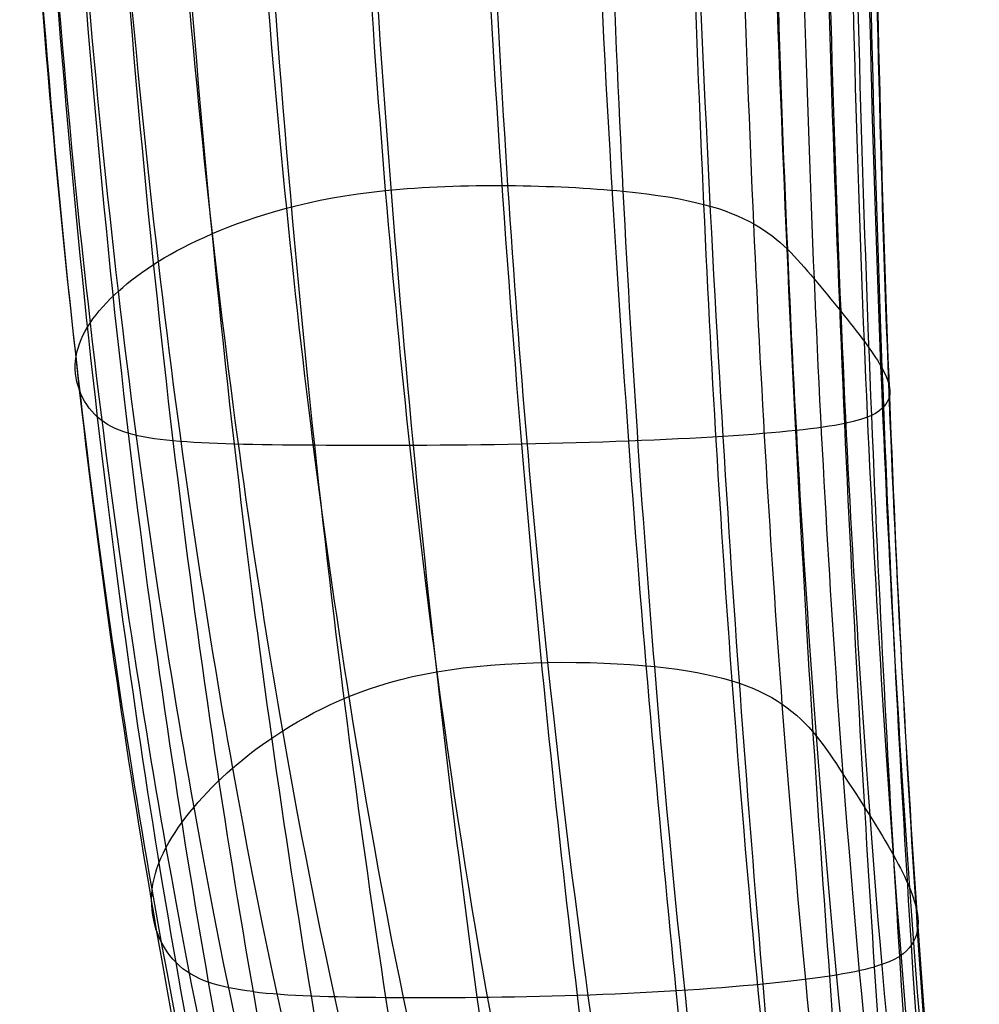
# Model space of a CAD drawing. Header units: millimetres. Extents: x -280 to 280, y -267 to 247.
# Tile 3 of 256: x -279 to -246, y -185 to -152. Entities that reach past the tile are written whole.
import ezdxf

# ---------------------------------------------------------------- set-up
doc = ezdxf.new("R2010")
doc.units = ezdxf.units.MM
doc.layers.add('SEDUTA SCHIENALE', color=7, linetype='Continuous')

msp = doc.modelspace()

# ---------------------------------------------------------------- linework, layer by layer
at = {"layer": 'SEDUTA SCHIENALE', "color": 132, "true_color": 0x00c0c0}
for points in [[(-267.422, -136.321, 665.916), (-266.839, -152.747, 663.709), (-265.689, -164.75, 658.539), (-264.442, -174.109, 651.102)], [(-263.006, -136.309, 665.344), (-262.568, -152.632, 663.195), (-261.668, -164.527, 658.087), (-260.703, -173.796, 650.746)], [(-257.091, -173.937, 650.767), (-257.844, -164.709, 658.056), (-258.559, -152.842, 663.138), (-258.896, -136.533, 665.257)], [(-271.06, -136.642, 667.077), (-270.313, -153.258, 664.774), (-268.915, -165.444, 659.496), (-267.414, -174.946, 651.91)], [(-256.098, -136.895, 665.518), (-255.815, -153.271, 663.411), (-255.169, -165.18, 658.334), (-254.486, -174.419, 651.06)], [(-269.638, -176.105, 653.005), (-271.32, -166.426, 660.774), (-272.907, -154.011, 666.189), (-273.79, -137.162, 668.612)], [(-252.784, -175.206, 651.639), (-253.481, -165.901, 658.947), (-254.121, -153.884, 664.056), (-254.374, -137.374, 666.183)], [(-275.738, -137.753, 670.261), (-274.791, -154.84, 667.713), (-273.109, -167.49, 662.155), (-271.338, -177.365, 654.196)], [(-253.216, -137.965, 667.312), (-252.995, -154.66, 665.124), (-252.357, -166.846, 659.935), (-251.644, -176.274, 652.529)], [(-272.635, -178.682, 655.423), (-274.436, -168.612, 663.564), (-276.146, -155.73, 669.253), (-277.103, -138.406, 671.906)], [(-252.29, -138.647, 668.811), (-252.098, -155.565, 666.535), (-251.463, -167.965, 661.228), (-250.739, -177.56, 653.675)], [(-278.047, -139.135, 673.487), (-277.106, -156.703, 670.766), (-275.393, -169.806, 664.972), (-273.581, -180.052, 656.668)], [(-251.381, -139.38, 670.525), (-251.202, -156.542, 668.15), (-250.564, -169.184, 662.705), (-249.834, -178.966, 654.976)], [(-274.047, -181.453, 657.945), (-275.865, -171.054, 666.394), (-277.586, -157.739, 672.272), (-278.518, -139.924, 675.026)], [(-249.033, -180.301, 656.231), (-249.765, -170.33, 664.143), (-250.405, -157.453, 669.737), (-250.578, -140.058, 672.223)], [(-278.442, -140.723, 676.521), (-277.491, -158.78, 673.756), (-275.74, -172.291, 667.809), (-273.908, -182.82, 659.231)], [(-250.021, -140.587, 673.704), (-249.854, -158.172, 671.09), (-249.22, -171.25, 665.343), (-248.494, -181.392, 657.257)], [(-248.235, -182.229, 658.06), (-248.946, -171.937, 666.307), (-249.572, -158.699, 672.208), (-249.742, -140.97, 674.961)], [(-249.737, -141.239, 676.029), (-249.544, -159.074, 673.139), (-248.922, -172.432, 667.088), (-248.229, -182.85, 658.696)], [(-273.242, -183.928, 660.317), (-275.094, -173.3, 669.003), (-276.898, -159.634, 675.011), (-277.9, -141.382, 677.781)], [(-248.428, -183.324, 659.233), (-249.101, -172.81, 667.746), (-249.732, -159.365, 673.916), (-249.967, -141.45, 676.914)], [(-276.963, -141.773, 678.634), (-275.884, -160.14, 675.847), (-274.025, -173.896, 669.78), (-272.154, -184.586, 661.02)], [(-249.67, -184.065, 660.189), (-250.356, -173.442, 668.858), (-251.076, -159.879, 675.146), (-251.451, -141.829, 678.215)], [(-250.449, -141.65, 677.624), (-250.153, -159.634, 674.574), (-249.494, -173.142, 668.33), (-248.831, -183.72, 659.73)], [(-275.501, -141.962, 679.17), (-274.374, -160.378, 676.351), (-272.499, -174.179, 670.228), (-270.645, -184.906, 661.416)], [(-268.676, -185.05, 661.632), (-270.448, -174.3, 670.482), (-272.259, -160.477, 676.66), (-273.365, -142.05, 679.525)], [(-266.161, -185.1, 661.723), (-267.795, -174.338, 670.597), (-269.479, -160.508, 676.83), (-270.51, -142.094, 679.749)], [(-263.076, -185.098, 661.711), (-264.535, -174.335, 670.598), (-266.054, -160.512, 676.883), (-266.985, -142.129, 679.856)], [(-259.696, -185.028, 661.581), (-260.961, -174.276, 670.462), (-262.296, -160.479, 676.787), (-263.111, -142.144, 679.807)], [(-256.365, -184.87, 661.322), (-257.439, -174.144, 670.172), (-258.585, -160.393, 676.517), (-259.278, -142.123, 679.571)], [(-253.432, -184.644, 660.98), (-254.335, -173.95, 669.779), (-255.306, -160.26, 676.123), (-255.88, -142.063, 679.195)], [(-251.184, -184.373, 660.603), (-251.953, -173.713, 669.339), (-252.779, -160.088, 675.661), (-253.246, -141.966, 678.737)], [(-266.181, -157.865, 660.47), (-263.633, -157.605, 659.97), (-260.397, -157.671, 659.868), (-258.15, -157.89, 659.951)], [(-272.014, -159.322, 662.813), (-270.591, -158.711, 661.868), (-268.73, -158.125, 660.97), (-266.181, -157.865, 660.47)], [(-258.15, -157.89, 659.951), (-255.903, -158.11, 660.034), (-254.644, -158.485, 660.302), (-253.745, -158.992, 660.854)], [(-253.745, -158.992, 660.854), (-252.846, -159.499, 661.406), (-252.307, -160.139, 662.242), (-251.714, -160.85, 663.222)], [(-275.185, -161.264, 665.723), (-274.422, -160.572, 664.751), (-273.437, -159.934, 663.758), (-272.014, -159.322, 662.813)], [(-251.714, -160.85, 663.222), (-251.121, -161.561, 664.202), (-250.474, -162.342, 665.326), (-250.015, -162.964, 666.262)], [(-276.615, -163.47, 668.621), (-276.492, -162.703, 667.647), (-275.949, -161.957, 666.695), (-275.185, -161.264, 665.723)], [(-250.015, -162.964, 666.262), (-249.557, -163.585, 667.198), (-249.287, -164.046, 667.945), (-249.191, -164.388, 668.571)], [(-275.89, -165.514, 671.267), (-276.441, -165.022, 670.591), (-276.738, -164.236, 669.595), (-276.615, -163.47, 668.621)], [(-249.191, -164.388, 668.571), (-249.096, -164.731, 669.197), (-249.175, -164.954, 669.701), (-249.362, -165.162, 670.142)], [(-249.362, -165.162, 670.142), (-249.549, -165.371, 670.582), (-249.845, -165.563, 670.959), (-250.677, -165.732, 671.302)], [(-273.345, -166.317, 672.54), (-274.532, -166.205, 672.299), (-275.338, -166.007, 671.943), (-275.89, -165.514, 671.267)], [(-250.677, -165.732, 671.302), (-251.51, -165.901, 671.645), (-252.879, -166.047, 671.955), (-254.779, -166.167, 672.235)], [(-254.779, -166.167, 672.235), (-256.679, -166.287, 672.514), (-259.109, -166.382, 672.763), (-261.572, -166.43, 672.892)], [(-268.561, -166.466, 672.969), (-270.593, -166.454, 672.91), (-272.159, -166.429, 672.782), (-273.345, -166.317, 672.54)], [(-261.572, -166.43, 672.892), (-264.035, -166.478, 673.021), (-266.53, -166.479, 673.029), (-268.561, -166.466, 672.969)], [(-264.442, -174.109, 651.102), (-262.157, -173.719, 650.709), (-259.207, -173.721, 650.657), (-257.091, -173.937, 650.767)], [(-260.703, -173.796, 650.746), (-259.738, -183.064, 643.405), (-258.708, -189.704, 633.832), (-257.989, -193.28, 621.931)], [(-269.638, -176.105, 653.005), (-268.349, -175.284, 652.229), (-266.728, -174.5, 651.495), (-264.442, -174.109, 651.102)], [(-264.442, -174.109, 651.102), (-263.196, -183.469, 643.665), (-261.854, -190.185, 633.962), (-260.821, -193.822, 622.005)], [(-257.091, -173.937, 650.767), (-254.976, -174.153, 650.877), (-253.694, -174.583, 651.148), (-252.784, -175.206, 651.639)], [(-255.077, -193.271, 622.068), (-255.549, -189.755, 633.98), (-256.339, -183.165, 643.477), (-257.091, -173.937, 650.767)], [(-254.486, -174.419, 651.06), (-253.802, -183.658, 643.786), (-253.08, -190.227, 634.316), (-252.684, -193.691, 622.348)], [(-267.414, -174.946, 651.91), (-265.913, -184.447, 644.324), (-264.31, -191.262, 634.43), (-263.018, -194.963, 622.341)], [(-252.784, -175.206, 651.639), (-251.874, -175.829, 652.131), (-251.336, -176.647, 652.842), (-250.739, -177.56, 653.675)], [(-250.906, -194.548, 622.754), (-251.334, -191.104, 634.824), (-252.087, -184.511, 644.331), (-252.784, -175.206, 651.639)], [(-272.635, -178.682, 655.423), (-271.882, -177.785, 654.599), (-270.927, -176.926, 653.781), (-269.638, -176.105, 653.005)], [(-264.705, -196.51, 622.846), (-266.177, -192.727, 635.115), (-267.955, -185.784, 645.237), (-269.638, -176.105, 653.005)], [(-251.644, -176.274, 652.529), (-250.93, -185.703, 645.124), (-250.141, -192.374, 635.502), (-249.662, -195.848, 623.281)], [(-271.338, -177.365, 654.196), (-269.566, -187.241, 646.237), (-267.703, -194.341, 635.878), (-266.121, -198.23, 623.413)], [(-250.739, -177.56, 653.675), (-250.016, -187.154, 646.122), (-249.204, -193.942, 636.324), (-248.682, -197.479, 623.911)], [(-250.739, -177.56, 653.675), (-250.143, -178.473, 654.508), (-249.489, -179.482, 655.461), (-249.033, -180.301, 656.231)], [(-274.047, -181.453, 657.945), (-273.936, -180.514, 657.078), (-273.387, -179.579, 656.248), (-272.635, -178.682, 655.423)], [(-267.29, -200.001, 624.025), (-268.941, -196.011, 636.69), (-270.833, -188.752, 647.282), (-272.635, -178.682, 655.423)], [(-249.834, -178.966, 654.976), (-249.103, -188.747, 647.248), (-248.28, -195.67, 637.235), (-247.73, -199.286, 624.604)], [(-273.581, -180.052, 656.668), (-271.77, -190.298, 648.365), (-269.861, -197.686, 637.553), (-268.157, -201.743, 624.682)], [(-249.033, -180.301, 656.231), (-248.577, -181.12, 657.001), (-248.319, -181.749, 657.588), (-248.235, -182.229, 658.06)], [(-246.907, -201.048, 625.248), (-247.476, -197.335, 638.088), (-248.3, -190.271, 648.319), (-249.033, -180.301, 656.231)], [(-273.242, -183.928, 660.317), (-273.832, -183.335, 659.715), (-274.158, -182.392, 658.812), (-274.047, -181.453, 657.945)], [(-268.579, -203.423, 625.393), (-270.313, -199.335, 638.478), (-272.229, -191.852, 649.497), (-274.047, -181.453, 657.945)], [(-248.494, -181.392, 657.257), (-247.768, -191.534, 649.171), (-246.951, -198.741, 638.746), (-246.366, -202.57, 625.736)], [(-248.235, -182.229, 658.06), (-248.15, -182.709, 658.533), (-248.24, -183.04, 658.892), (-248.428, -183.324, 659.233)], [(-246.138, -203.83, 626.081), (-246.725, -199.868, 639.222), (-247.523, -192.521, 649.813), (-248.235, -182.229, 658.06)], [(-273.908, -182.82, 659.231), (-272.076, -193.349, 650.652), (-270.164, -200.895, 639.442), (-268.439, -204.986, 626.138)], [(-248.229, -182.85, 658.696), (-247.537, -193.268, 650.304), (-246.773, -200.746, 639.57), (-246.209, -204.85, 626.329)], [(-248.428, -183.324, 659.233), (-248.616, -183.609, 659.575), (-248.902, -183.848, 659.899), (-249.67, -184.065, 660.189)], [(-246.526, -205.647, 626.544), (-247.039, -201.423, 639.867), (-247.755, -193.839, 650.721), (-248.428, -183.324, 659.233)], [(-248.831, -183.72, 659.73), (-248.169, -194.299, 651.131), (-247.503, -201.948, 640.176), (-247.058, -206.245, 626.773)], [(-267.808, -206.239, 626.778), (-269.489, -202.144, 640.27), (-271.39, -194.555, 651.632), (-273.242, -183.928, 660.317)], [(-270.645, -184.906, 661.416), (-271.797, -184.764, 661.221), (-272.652, -184.521, 660.92), (-273.242, -183.928, 660.317)], [(-253.432, -184.644, 660.98), (-251.687, -184.476, 660.737), (-250.437, -184.282, 660.48), (-249.67, -184.065, 660.189)], [(-247.92, -206.696, 626.993), (-248.331, -202.369, 640.47), (-248.983, -194.687, 651.521), (-249.67, -184.065, 660.189)], [(-249.249, -207.051, 627.169), (-249.705, -202.726, 640.714), (-250.416, -195.032, 651.866), (-251.184, -184.373, 660.603)], [(-272.154, -184.586, 661.02), (-270.283, -195.276, 652.259), (-268.4, -202.901, 640.804), (-266.792, -207.019, 627.19)], [(-259.696, -185.028, 661.581), (-257.42, -184.952, 661.449), (-255.178, -184.811, 661.222), (-253.432, -184.644, 660.98)], [(-251.128, -207.342, 627.318), (-251.697, -203.036, 640.924), (-252.53, -195.338, 652.18), (-253.432, -184.644, 660.98)], [(-270.645, -184.906, 661.416), (-269.492, -185.047, 661.61), (-268.041, -185.086, 661.697), (-266.161, -185.1, 661.723)], [(-270.645, -184.906, 661.416), (-268.79, -195.633, 652.603), (-266.956, -203.286, 641.101), (-265.443, -207.438, 627.419)], [(-263.774, -207.659, 627.545), (-265.169, -203.477, 641.262), (-266.903, -195.8, 652.783), (-268.676, -185.05, 661.632)], [(-266.161, -185.1, 661.723), (-264.281, -185.114, 661.748), (-261.971, -185.104, 661.713), (-259.696, -185.028, 661.581)], [(-261.691, -207.763, 627.602), (-262.942, -203.555, 641.331), (-264.527, -195.862, 652.848), (-266.161, -185.1, 661.723)], [(-259.139, -207.799, 627.608), (-260.219, -203.564, 641.334), (-261.618, -195.861, 652.823), (-263.076, -185.098, 661.711)], [(-256.336, -207.746, 627.559), (-257.233, -203.486, 641.264), (-258.43, -195.78, 652.7), (-259.696, -185.028, 661.581)], [(-253.569, -207.584, 627.455), (-254.29, -203.301, 641.117), (-255.291, -195.597, 652.472), (-256.365, -184.87, 661.322)]]:
    msp.add_open_spline(points, degree=3, dxfattribs=at)

doc.saveas('drawing.dxf')
